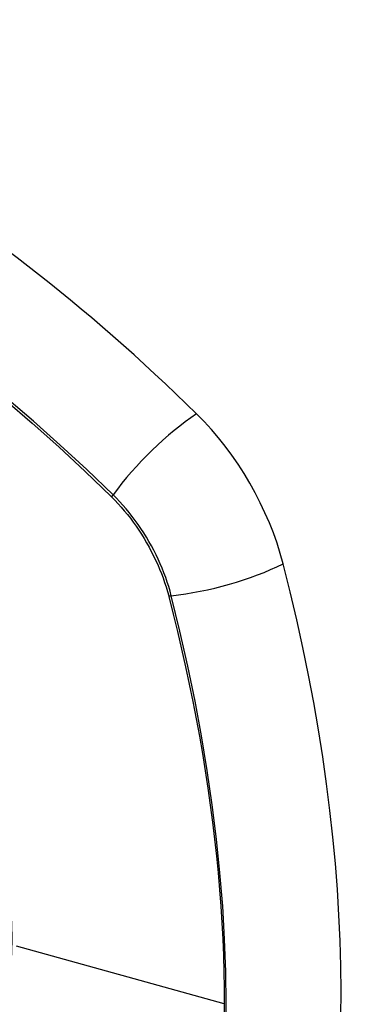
# Model space of a CAD drawing. Header units: inches. Extents: x 18 to 202, y 13 to 131.
# Tile 40 of 54: x 191.699 to 192.001, y 59.708 to 60.583. Entities that reach past the tile are written whole.
import ezdxf

# ---------------------------------------------------------------- set-up
doc = ezdxf.new("R2010")
doc.units = ezdxf.units.IN
doc.header["$MEASUREMENT"] = 0
doc.layers.add('Visible Edges(ANSI)', color=7, linetype='Continuous', lineweight=25)
doc.layers.add('Visible Tangent Edges(ANSI)', color=7, linetype='Continuous', lineweight=25)

msp = doc.modelspace()

# ---------------------------------------------------------------- linework, layer by layer
at = {"layer": 'Visible Edges(ANSI)'}
for centre, major_axis, start_param, end_param in [((191.55266, 59.40633), (-0.64961, 1.12515), 5.161526, 5.834048), ((191.81445, 60.12002), (0.08858, -0.15343), 1.121659, 2.019933), ((191.06548, 60.25015), (-0.64961, 1.12515), 3.59073, 4.263252)]:
    msp.add_ellipse(centre, major_axis=major_axis, ratio=0.57735, start_param=start_param, end_param=end_param, dxfattribs=at)
at = {"layer": 'Visible Tangent Edges(ANSI)'}
for p, q in [((191.77992, 60.15919), (191.78025, 60.15886)), ((191.83098, 60.07099), (191.8311, 60.07053)), ((191.88036, 59.70872), (191.69561, 59.76008))]:
    msp.add_line(p, q, dxfattribs=at)
at = {"layer": 'Visible Tangent Edges(ANSI)', "flags": 128}
for points in [[(191.68566, 60.24506), (191.70956, 60.22454), (191.73325, 60.20336), (191.7567, 60.18158), (191.77992, 60.15919)], [(191.7815, 60.16079), (191.75818, 60.18318), (191.73461, 60.20497), (191.71082, 60.22614), (191.68683, 60.24665)], [(191.83328, 60.0711), (191.83221, 60.07516), (191.83102, 60.07923), (191.82972, 60.0833), (191.82831, 60.08739), (191.82679, 60.09146), (191.82517, 60.09553), (191.82345, 60.09958), (191.82163, 60.10362), (191.81971, 60.10762), (191.8177, 60.11159), (191.8156, 60.11553), (191.81341, 60.11942), (191.81113, 60.12327), (191.80878, 60.12705), (191.80634, 60.13078), (191.80383, 60.13444), (191.80125, 60.13804), (191.7986, 60.14155), (191.79588, 60.14499), (191.79311, 60.14834), (191.79028, 60.1516), (191.7874, 60.15477), (191.78447, 60.15783), (191.7815, 60.16079)], [(191.78025, 60.15886), (191.78314, 60.15593), (191.786, 60.1529), (191.7888, 60.14978), (191.79155, 60.14657), (191.79425, 60.14327), (191.7969, 60.1399), (191.79948, 60.13645), (191.80199, 60.13293), (191.80444, 60.12934), (191.80682, 60.12569), (191.80912, 60.12199), (191.81134, 60.11823), (191.81349, 60.11443), (191.81555, 60.11058), (191.81752, 60.1067), (191.8194, 60.10278), (191.82119, 60.09884), (191.82289, 60.09488), (191.82449, 60.09091), (191.826, 60.08692), (191.8274, 60.08293), (191.8287, 60.07894), (191.82989, 60.07496), (191.83098, 60.07099)], [(191.8311, 60.07053), (191.83507, 60.05489), (191.83887, 60.03928), (191.84251, 60.0237), (191.84599, 60.00816), (191.84931, 59.99265), (191.85247, 59.97716), (191.85546, 59.96171), (191.85828, 59.9463), (191.86094, 59.93094), (191.86344, 59.91562), (191.86576, 59.90035), (191.86792, 59.88514), (191.8699, 59.86999), (191.87171, 59.85491), (191.87335, 59.8399), (191.87482, 59.82496), (191.87612, 59.81011), (191.87725, 59.79534), (191.8782, 59.78065), (191.87898, 59.76606), (191.87958, 59.75157), (191.88001, 59.73718), (191.88027, 59.7229), (191.88036, 59.70872)], [(191.88172, 59.68051), (191.88205, 59.70863), (191.8817, 59.73716), (191.88068, 59.76609), (191.87897, 59.79541), (191.87657, 59.82508), (191.8735, 59.85507), (191.86975, 59.88535), (191.86532, 59.91588), (191.86023, 59.94662), (191.85447, 59.97754), (191.84805, 60.0086), (191.84099, 60.03978), (191.83328, 60.0711)], [(191.88036, 59.70872), (191.88027, 59.69465)]]:
    msp.add_lwpolyline(points, dxfattribs=at)
at = {"layer": 'Visible Tangent Edges(ANSI)'}
for centre, major_axis, ratio, start_param, end_param in [((191.44692, 59.90783), (-0.17318, 0.29996), 0.57735, 5.05527, 10.652693), ((191.84003, 60.16497), (-0.08271, -0.08432), 0.354513, 4.18549, 5.093849), ((191.78638, 60.16114), (-0.00686, -0.00706), 0.356312, 5.09202, 5.355727), ((191.86616, 60.1197), (-0.11437, -0.02947), 0.354513, 1.189336, 2.097696), ((191.83602, 60.07515), (-0.00954, -0.00241), 0.356312, 0.927458, 1.191165)]:
    msp.add_ellipse(centre, major_axis=major_axis, ratio=ratio, start_param=start_param, end_param=end_param, dxfattribs=at)
msp.add_ellipse((191.44751, 59.90817), major_axis=(0.17111, -0.29637), ratio=0.57735, dxfattribs=at)

doc.saveas('drawing.dxf')
